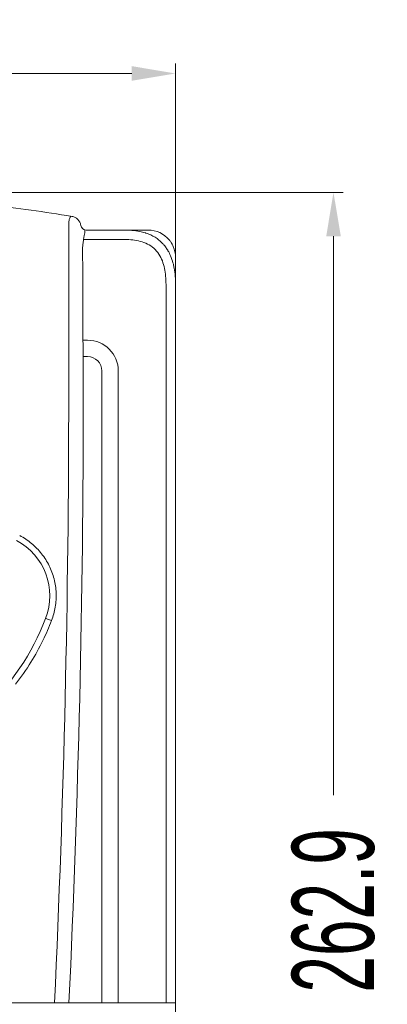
# Model space of a CAD drawing. Header units: millimetres. Extents: x -473 to 23648, y -382 to 1866.
# Tile 78 of 256: x 2602 to 2670, y 113 to 293. Entities that reach past the tile are written whole.
import ezdxf

# ---------------------------------------------------------------- set-up
doc = ezdxf.new("R2010")
doc.units = ezdxf.units.MM
doc.header["$LTSCALE"] = 80
doc.header["$PDMODE"] = 3
doc.header["$PDSIZE"] = 0.3
doc.layers.get('0').update_dxf_attribs({"linetype": 'CONTINUOUS'})
doc.layers.get('DEFPOINTS').update_dxf_attribs({"linetype": 'CONTINUOUS'})
doc.styles.get("Standard").update_dxf_attribs({"font": 'technic_.ttf', "width": 0.7})
doc.dimstyles.get("Standard").update_dxf_attribs({"dimtxt": 3, "dimasz": 3, "dimexe": 0.18, "dimexo": 0.0625, "dimgap": 0.09, "dimtad": 1, "dimdsep": 46, "dimtxsty": 'STANDARD', "dimcen": 0.09, "dimadec": 0, "dimazin": 0, "dimtol": 1, "dimtp": 0.01, "dimtm": 0.01, "dimtfac": 1, "dimtofl": 0, "dimtmove": 0, "dimatfit": 3, "dimfxl": 1, "dimtolj": 1, "dimarcsym": 0})

# ---------------------------------------------------------------- blocks, each defined once
blk = doc.blocks.new('*D37')
at = {"color": 0, "lineweight": 0, "transparency": 16777216}
for p, q in [((2562.71, 261.45), (2661.62, 261.45)), ((2659.82, 253.45), (2659.82, 151.11)), ((2659.82, 6.58), (2659.82, 108.93)), ((2630.71, -1.42), (2661.62, -1.42))]:
    blk.add_line(p, q, dxfattribs=at)
for points in [[(2661.16, 253.45), (2658.49, 253.45), (2659.82, 261.45)], [(2658.49, 6.58), (2661.16, 6.58), (2659.82, -1.42)]]:
    blk.add_solid(points, dxfattribs=at)
at = {"layer": 'DEFPOINTS', "color": 0, "lineweight": 0, "transparency": 16777216}
for p in [(2560.91, 261.45), (2628.91, -1.42), (2659.82, -1.42)]:
    blk.add_point(p, dxfattribs=at)
at = {"color": 0, "lineweight": 0, "transparency": 16777216, "insert": (2659.82, 130.02), "char_height": 15, "attachment_point": 5, "rotation": 90}
blk.add_mtext('\\A1;262.9', dxfattribs=at)
blk = doc.blocks.new('*D38')
at = {"color": 0, "lineweight": 0, "transparency": 16777216}
for p, q in [((2484.91, 249.38), (2484.91, 285.04)), ((2630.91, 249.38), (2630.91, 285.04)), ((2492.91, 283.24), (2539.45, 283.24)), ((2622.91, 283.24), (2576.38, 283.24))]:
    blk.add_line(p, q, dxfattribs=at)
for points in [[(2492.91, 284.58), (2492.91, 281.91), (2484.91, 283.24)], [(2622.91, 281.91), (2622.91, 284.58), (2630.91, 283.24)]]:
    blk.add_solid(points, dxfattribs=at)
at = {"layer": 'DEFPOINTS', "color": 0, "lineweight": 0, "transparency": 16777216}
for p in [(2630.91, 283.24), (2484.91, 247.58), (2630.91, 247.58)]:
    blk.add_point(p, dxfattribs=at)
at = {"color": 0, "lineweight": 0, "transparency": 16777216, "insert": (2557.91, 283.24), "char_height": 15, "attachment_point": 5}
blk.add_mtext('\\A1;146.0', dxfattribs=at)

msp = doc.modelspace()

# ---------------------------------------------------------------- linework, layer by layer
at = {"color": 0, "linetype": 'Continuous', "lineweight": 0}
for p, q in [((2614.576, 254.578), (2625.913, 254.578)), ((2614.075, 252.835), (2614.211, 253.578)), ((2621.614, 252.835), (2614.075, 252.835)), ((2630.913, 3.576), (2630.913, 249.578)), ((2611.363, 224.578), (2611.363, 244.578)), ((2613.966, 234.409), (2613.966, 244.578)), ((2629.17, 113.078), (2629.17, 244.579)), ((2614.813, 234.409), (2613.966, 234.409)), ((2614.025, 231.404), (2614.021, 232.456)), ((2614.025, 224.578), (2614.025, 231.404)), ((2614.025, 231.404), (2614.813, 231.404)), ((2617.439, 228.778), (2617.439, 113.078)), ((2620.444, 113.078), (2620.444, 228.778)), ((2484.913, 113.078), (2630.913, 113.078))]:
    msp.add_line(p, q, dxfattribs=at)
msp.add_lwpolyline([(2614.07, 252.81), (2614.072, 252.824), (2614.075, 252.835)], dxfattribs=at)
for centre, radius, start, end in [((2557.939, -74.528), 335.979, 80.75186, 83.32727), ((2611.616, 255.126), 1.983, 78.30575, 80.74911), ((2611.613, 255.109), 2.001, 62.74817, 78.3247), ((2611.613, 255.11), 1.999, 26.7594, 62.73698), ((2611.617, 255.112), 1.995, 10.74239, 26.77178), ((2611.6, 255.108), 2.013, 8.96787, 10.75547), ((2614.576, 255.578), 1, 188.96802, 270), ((2683.94, 242.693), 70.573, 170.28887, 171.12772), ((2621.755, 240.736), 13.838, 84.94877, 85.49149), ((2625.913, 249.578), 5, 39.59124, 90), ((2622.603, 245.339), 9.148, 71.62728, 72.66463), ((2625.913, 249.578), 5, 33.43336, 39.59124), ((2623.498, 247.344), 6.95, 40.46398, 42.93687), ((2622.834, 246.897), 7.751, 30.22735, 30.85907), ((2625.913, 249.578), 5, 23.55646, 33.43336), ((2625.913, 249.578), 5, 0, 23.55646), ((2619.44, 245.605), 11.395, 13.6809, 15.02287), ((2614.813, 228.778), 5.631, 0, 90), ((2614.813, 228.778), 2.627, 0, 90), ((221.602, 224.59), 2389.761, 357.325466, 359.999709), ((236.613, 224.578), 2377.413, 357.311858, 0), ((2596.413, 187.598), 11.5, 338.81263, 62.14012), ((2564.245, 200.067), 46, 313.43914, 338.81317)]:
    msp.add_arc(centre, radius, start, end, dxfattribs=at)
for points, knots in [([(2611.363, 244.578), (2611.363, 245.423), (2611.362, 247.029), (2611.362, 249.309), (2611.363, 251.308), (2611.371, 252.974), (2611.382, 254.272), (2611.387, 255.219), (2611.401, 255.858), (2611.419, 256.482), (2611.595, 256.877), (2611.763, 257.112)], [0, 0, 0, 0, 2.5345496, 4.82026, 6.8380702, 8.5318676, 9.8186915, 10.7322713, 11.3715001, 11.7374557, 12.6019449, 12.6019449, 12.6019449, 12.6019449]), ([(2622.974, 254.52), (2623.438, 254.479), (2624.232, 254.368), (2625.009, 254.171), (2625.328, 254.071)], [0, 0, 0, 0, 1.3978946, 2.4006329, 2.4006329, 2.4006329, 2.4006329]), ([(2613.883, 249.849), (2613.87, 250.04), (2613.854, 250.438), (2613.87, 251.044), (2613.924, 251.638), (2613.99, 252.156), (2614.038, 252.538), (2614.06, 252.74), (2614.07, 252.81)], [0, 0, 0, 0, 0.5757081, 1.1924066, 1.8176534, 2.3655536, 2.7595235, 2.9727531, 2.9727531, 2.9727531, 2.9727531]), ([(2629.17, 244.579), (2629.17, 245.094), (2629.13, 246.093), (2628.926, 247.55), (2628.543, 248.928), (2627.922, 250.204), (2626.999, 251.291), (2625.808, 252.071), (2624.473, 252.544), (2623.062, 252.789), (2622.103, 252.835), (2621.614, 252.835)], [0, 0, 0, 0, 1.5451274, 2.9956884, 4.4064771, 5.8173497, 7.2222904, 8.6281861, 10.035107, 11.4433247, 12.910284, 12.910284, 12.910284, 12.910284]), ([(2625.486, 254.02), (2625.787, 253.92), (2626.636, 253.588), (2627.699, 252.939), (2628.369, 252.312), (2628.587, 252.078)], [0, 0, 0, 0, 0.9508165, 2.7324864, 3.6922756, 3.6922756, 3.6922756, 3.6922756]), ([(2628.786, 251.854), (2628.885, 251.738), (2629.137, 251.423), (2629.36, 251.088), (2629.488, 250.873)], [0, 0, 0, 0, 0.4580378, 1.2072583, 1.2072583, 1.2072583, 1.2072583]), ([(2629.532, 250.8), (2629.71, 250.493), (2630.07, 249.766), (2630.328, 248.996), (2630.445, 248.559)], [0, 0, 0, 0, 1.0657019, 2.4253365, 2.4253365, 2.4253365, 2.4253365]), ([(2613.966, 244.578), (2613.966, 244.706), (2613.966, 244.979), (2613.965, 245.411), (2613.964, 245.884), (2613.961, 246.386), (2613.957, 246.908), (2613.951, 247.438), (2613.943, 247.965), (2613.933, 248.478), (2613.919, 248.968), (2613.903, 249.422), (2613.89, 249.711), (2613.883, 249.849)], [0, 0, 0, 0, 0.383723, 0.8195157, 1.2960069, 1.8023366, 2.3276303, 2.861029, 3.3917078, 3.9088945, 4.4018488, 4.8598301, 5.272101, 5.272101, 5.272101, 5.272101]), ([(2630.512, 248.3), (2630.568, 248.068), (2630.827, 246.844), (2630.913, 245.588), (2630.913, 244.578)], [0, 0, 0, 0, 0.7181494, 3.7485366, 3.7485366, 3.7485366, 3.7485366]), ([(2613.978, 234.151), (2613.974, 234.194), (2613.968, 234.28), (2613.966, 234.366), (2613.966, 234.409)], [0, 0, 0, 0, 0.12847597, 0.25802321, 0.25802321, 0.25802321, 0.25802321]), ([(2614.021, 232.456), (2614.02, 232.633), (2614.016, 232.999), (2614.002, 233.564), (2613.987, 233.952), (2613.978, 234.151)], [0, 0, 0, 0, 0.5313769, 1.0964053, 1.6955874, 1.6955874, 1.6955874, 1.6955874]), ([(2602.397, 198.648), (2603.169, 198.242), (2604.632, 197.264), (2606.467, 195.379), (2607.867, 193.163), (2608.774, 190.717), (2609.156, 188.143), (2609, 185.55), (2608.542, 183.879), (2608.231, 183.078)], [0, 0, 0, 0, 2.6169789, 5.2353952, 7.8353407, 10.4245779, 13.005116, 15.5858376, 18.1618755, 18.1618755, 18.1618755, 18.1618755]), ([(2608.231, 183.078), (2607.752, 181.846), (2606.614, 179.25), (2604.451, 175.324), (2602.654, 172.722), (2601.649, 171.418)], [0, 0, 0, 0, 3.9667385, 8.4895111, 13.4301676, 13.4301676, 13.4301676, 13.4301676]), ([(2608.231, 183.078), (2608.098, 183.131), (2607.854, 183.22), (2607.499, 183.364), (2607.311, 183.387), (2607.147, 183.472), (2607.135, 183.442)], [0, 0, 0, 0, 0.4269206, 0.8038781, 1.0623209, 1.1568669, 1.1568669, 1.1568669, 1.1568669])]:
    msp.add_open_spline(points, degree=3, knots=knots, dxfattribs=at)
msp.add_open_spline([(2621.613, 254.578), (2622.023, 254.578), (2622.434, 254.563), (2622.843, 254.531)], degree=3, dxfattribs=at)

# ---------------------------------------------------------------- dimensions: what is measured, and where the dimension line sits
at = {"color": 3, "lineweight": 0}
dim = msp.add_linear_dim(base=(2630.913, 283.243), p1=(2484.913, 247.578), p2=(2630.913, 247.578), dimstyle='STANDARD', override={"dimtxt": 15, "dimasz": 8, "dimexe": 1.8, "dimexo": 1.8, "dimtad": 0, "dimdec": 1, "dimzin": 0, "dimdsep": 0, "dimcen": 0.5, "dimtol": 0, "dimtdec": 4, "dimtzin": 0, "dimlwd": 0, "dimlwe": 0}, dxfattribs=at)
dim.commit()
dim.dimension.update_dxf_attribs({"geometry": '*D38', "text_midpoint": (2557.913, 283.243), "dimtype": 160})
dim = msp.add_linear_dim(base=(2659.824, -1.422), p1=(2560.913, 261.454), p2=(2628.914, -1.422), angle=270, dimstyle='STANDARD', override={"dimtxt": 15, "dimasz": 8, "dimexe": 1.8, "dimexo": 1.8, "dimtad": 0, "dimdec": 1, "dimzin": 0, "dimdsep": 0, "dimcen": 0.5, "dimtol": 0, "dimtdec": 4, "dimtzin": 0, "dimlwd": 0, "dimlwe": 0}, dxfattribs=at)
dim.commit()
dim.dimension.update_dxf_attribs({"geometry": '*D37', "text_midpoint": (2659.824, 130.016), "dimtype": 160})

doc.saveas('drawing.dxf')
